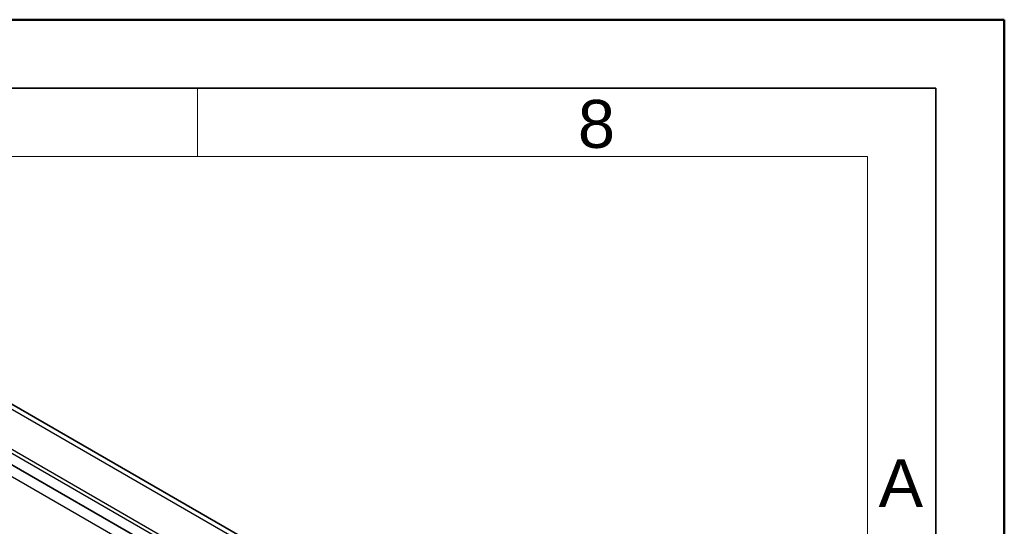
# Model space of a CAD drawing. Header units: millimetres. Extents: x 0 to 420, y 0 to 297.
# Tile 53 of 53: x 348 to 420, y 260 to 297. Entities that reach past the tile are written whole.
import ezdxf

# ---------------------------------------------------------------- set-up
doc = ezdxf.new("R2010")
doc.units = ezdxf.units.MM
doc.layers.get('0').update_dxf_attribs({"lineweight": 25})
for name, color, linetype, lineweight in [('001', 7, 'Continuous', 50), ('Sichtbar (ISO)', 7, 'Continuous', 35), ('Sichtbar schmal (ISO)', 7, 'Continuous', 25)]:
    doc.layers.add(name, color=color, linetype=linetype, lineweight=lineweight)
doc.layers.add('Symbole(DIN)', color=3, linetype='Continuous', lineweight=25, true_color=0x00ff00)
doc.styles.add('Aktuell-DIN', font='arial.ttf')

# ---------------------------------------------------------------- blocks, each defined once
blk = doc.blocks.new('Ränder Basler-A3')
at = {"layer": '001'}
for p, q in [((0, 297), (420, 297)), ((420, 297), (420, 0))]:
    blk.add_line(p, q, dxfattribs=at)
at = {"layer": '001', "color": 7, "linetype": 'Continuous', "lineweight": 35}
for p, q in [((5, 292), (415, 292)), ((415, 292), (415, 5))]:
    blk.add_line(p, q, dxfattribs=at)
at = {"layer": '001', "color": 7, "linetype": 'Continuous', "lineweight": 18}
for p, q in [((361, 292), (361, 287)), ((10, 287), (410, 287)), ((410, 287), (410, 5))]:
    blk.add_line(p, q, dxfattribs=at)
at = {"layer": 'Symbole(DIN)', "color": 250, "true_color": 0x3f3f3f, "char_height": 3.5, "attachment_point": 4, "style": 'Aktuell-DIN'}
for s, insert in [('\\fArial|b0|i0;8', (388.815, 289.364)), ('\\fArial|b0|i0;A', (410.802, 263.141))]:
    blk.add_mtext(s, dxfattribs=dict(at, insert=insert))

msp = doc.modelspace()

# ---------------------------------------------------------------- linework, layer by layer
at = {"layer": 'Sichtbar (ISO)'}
for p, q in [((391.319, 243.625), (324.144, 282.309)), ((392.211, 238.694), (325.035, 277.377))]:
    msp.add_line(p, q, dxfattribs=at)
at = {"layer": 'Sichtbar schmal (ISO)'}
for p, q in [((391.724, 243.011), (324.549, 281.695)), ((392.199, 239.805), (325.024, 278.488)), ((392.211, 239.515), (325.035, 278.198)), ((392.069, 237.9), (324.894, 276.583))]:
    msp.add_line(p, q, dxfattribs=at)

# ---------------------------------------------------------------- block references
msp.add_blockref('Ränder Basler-A3', (0, 0))

doc.saveas('drawing.dxf')
